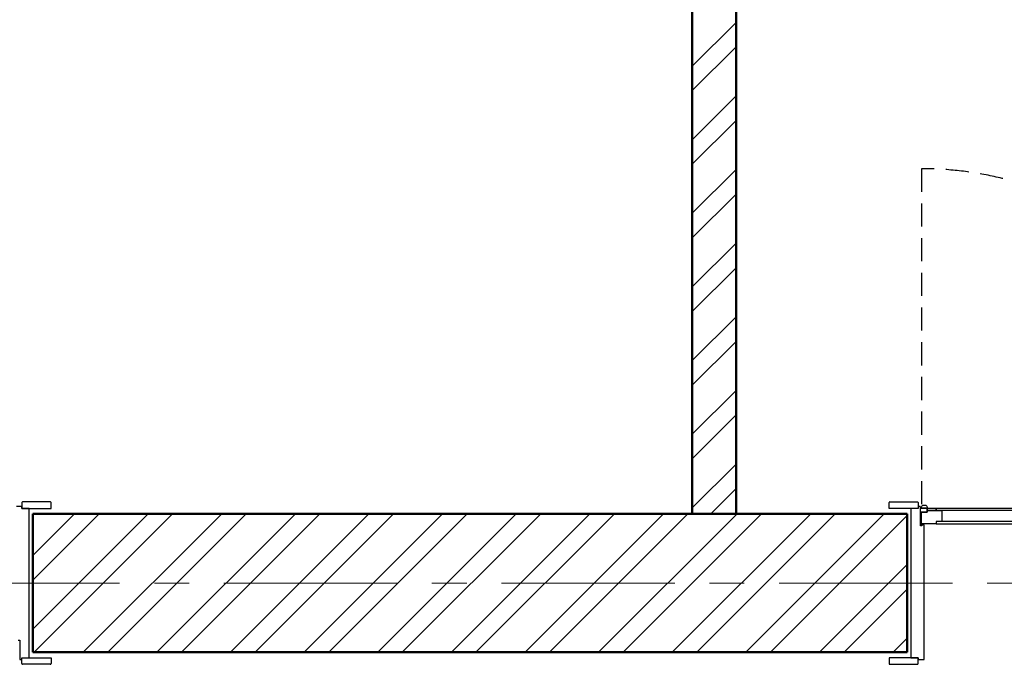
# Model space of a CAD drawing. Header units: millimetres. Extents: x 2063114 to 14983986, y -126020516 to 213791.
# Tile 68 of 256: x 2425006 to 2427709, y -1638869 to -1637100. Entities that reach past the tile are written whole.
import ezdxf

# ---------------------------------------------------------------- set-up
doc = ezdxf.new("R2010")
doc.units = ezdxf.units.MM
for name, pattern in [('181022_4A$0$Three Roomed_3C$0$HIDDEN2', [4.7625, 3.175, -1.5875]), ('ACAD_ISO10W100', [18, 12, -3, 0, -3]), ('осевая', [50.8, 31.75, -6.35, 6.35, -6.35])]:
    doc.linetypes.add(name, pattern=pattern)
doc.layers.add('пунктир', color=1, linetype='ACAD_ISO10W100')
doc.layers.add('сплошная_толстая', color=7, linetype='Continuous', lineweight=50)
doc.layers.add('Штриховка стен', color=7, linetype='Continuous', lineweight=9)

msp = doc.modelspace()

# ---------------------------------------------------------------- hatches: boundary and pattern name
h = msp.add_hatch(color=0)
h.set_gradient(color1=(28, 28, 28), color2=(33, 33, 33), one_color=1, tint=0.13, name='INVSPHERICAL')
h.paths.add_polyline_path([(2427483.28506, -1638486.20898), (2427485.44899, -1638486.20898), (2427485.44899, -1638485.2667, 0.2773393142), (2427484.91841, -1638484.38373, 0.2492988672), (2427479.18646, -1638484.38373, 0.2773393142), (2427478.65588, -1638485.2667), (2427478.65588, -1638489.44184), (2427482.28506, -1638489.44184), (2427482.28506, -1638487.20898, -0.4142135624)])

# ---------------------------------------------------------------- linework, layer by layer
at = {"ltscale": 150}
for p, q in [((2425012.44899, -1638425.44187), (2425012.44899, -1638441.44184)), ((2425090.44899, -1638423.44187), (2425014.44899, -1638423.44187)), ((2425092.44899, -1638441.44184), (2425092.44899, -1638425.44187)), ((2425012.44899, -1638436.44184), (2424997.44899, -1638436.44184)), ((2425012.44899, -1638441.44184), (2425012.44899, -1638436.44184)), ((2425012.44899, -1638441.44184), (2425092.44899, -1638441.44184)), ((2425032.44899, -1638441.44184), (2425012.44899, -1638441.44184)), ((2425032.44899, -1638851.44184), (2425032.44899, -1638441.44184)), ((2425042.44899, -1638456.44184), (2425042.44899, -1638836.44184)), ((2425002.44899, -1638803.44184), (2425006.44899, -1638803.44184)), ((2425006.44899, -1638803.44184), (2425006.44899, -1638855.44184)), ((2425007.44899, -1638856.44184), (2425012.44898, -1638856.44184)), ((2425012.44898, -1638867.44181), (2425012.44898, -1638851.44184)), ((2425012.44898, -1638851.44184), (2425092.44898, -1638851.44184)), ((2425012.44898, -1638856.44184), (2425012.44898, -1638851.44184)), ((2425012.44898, -1638851.44184), (2425032.44899, -1638851.44184)), ((2425092.44898, -1638851.44184), (2425092.44898, -1638867.44181)), ((2425090.44898, -1638869.44181), (2425014.44898, -1638869.44181))]:
    msp.add_line(p, q, dxfattribs=at)
at = {"color": 0, "ltscale": 150}
for p, q in [((2427392.44898, -1638441.44184), (2427392.44898, -1638425.44187)), ((2427394.44898, -1638423.44187), (2427470.44898, -1638423.44187)), ((2427472.44898, -1638425.44187), (2427472.44898, -1638441.44184)), ((2427472.44898, -1638441.44184), (2427392.44898, -1638441.44184)), ((2427442.44898, -1638836.44184), (2427442.44898, -1638456.44184)), ((2427472.44898, -1638441.44184), (2427452.44898, -1638441.44184)), ((2427452.44898, -1638441.44184), (2427452.44898, -1638851.44184)), ((2427477.44898, -1638436.44184), (2427472.44898, -1638436.44184)), ((2427472.44898, -1638436.44184), (2427472.44898, -1638441.44184)), ((2427478.44898, -1638489.44184), (2427478.44898, -1638437.44184)), ((2427482.44898, -1638489.44184), (2427478.44898, -1638489.44184)), ((2427482.44898, -1638487.44184), (2427482.44898, -1638489.44184)), ((2427487.44898, -1638486.44184), (2427483.44898, -1638486.44184)), ((2427488.44898, -1638855.44086), (2427488.44898, -1638487.44184)), ((2427392.44898, -1638851.44184), (2427392.44898, -1638867.44181)), ((2427472.44898, -1638851.44184), (2427392.44898, -1638851.44184)), ((2427452.44898, -1638851.44184), (2427472.44898, -1638851.44184)), ((2427472.44898, -1638867.44181), (2427472.44898, -1638851.44184)), ((2427472.44898, -1638851.44184), (2427472.44898, -1638856.44184)), ((2427472.44898, -1638856.44184), (2427487.44898, -1638856.44184)), ((2427394.44898, -1638869.44181), (2427470.44898, -1638869.44181))]:
    msp.add_line(p, q, dxfattribs=at)
at = {"color": 0}
for p, q in [((2427478.65588, -1638489.44184), (2427478.65588, -1638485.2667)), ((2427482.15588, -1638483.66924), (2427481.65588, -1638483.66924)), ((2427481.65588, -1638483.66924), (2427482.15588, -1638483.66924)), ((2427485.44899, -1638486.20898), (2427483.28506, -1638486.20898)), ((2427485.44899, -1638486.20898), (2427485.44899, -1638485.2667)), ((2427482.28506, -1638487.20898), (2427482.28506, -1638489.44184))]:
    msp.add_line(p, q, dxfattribs=at)
at = {"color": 0, "linetype": '181022_4A$0$Three Roomed_3C$0$HIDDEN2', "ltscale": 20}
msp.add_lwpolyline([(2428413.24209, -1638440.66924, 0.4142135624), (2427481.65588, -1637509.08303), (2427481.65588, -1638440.66924)], format="xyb", dxfattribs=at)
at = {"color": 0, "ltscale": 150}
for points in [[(2427496.90588, -1638451.87218), (2427478.44899, -1638451.87218), (2427478.44899, -1638440.66924), (2427496.90588, -1638440.66924)], [(2427521.65588, -1638447.16924), (2427496.90588, -1638447.16924), (2427496.90588, -1638440.66924), (2427521.65588, -1638440.66924)], [(2428413.24209, -1638447.16924), (2427521.65588, -1638447.16924), (2427521.65588, -1638440.66924), (2428413.24209, -1638440.66924)], [(2427521.65588, -1638483.66924), (2428413.24209, -1638483.66924), (2428413.24209, -1638477.16924), (2427521.65588, -1638477.16924)]]:
    msp.add_lwpolyline(points, close=True, dxfattribs=at)
msp.add_lwpolyline([(2427496.90588, -1638440.66924), (2427481.65588, -1638440.66924), (2427481.65588, -1638437.55182, -0.4142135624), (2427486.65588, -1638432.55182), (2427491.90588, -1638432.55182, -0.4142135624), (2427496.90588, -1638437.55182), (2427496.90588, -1638440.66924)], format="xyb", dxfattribs=at)
msp.add_lwpolyline([(2427537.15588, -1638477.16924), (2427521.65588, -1638477.16924), (2427521.65588, -1638483.66924), (2427481.65588, -1638483.66924), (2427481.65588, -1638451.87218), (2427496.90588, -1638451.87218), (2427496.90588, -1638447.16924), (2427537.15588, -1638447.16924), (2427537.15588, -1638477.16924)], dxfattribs=at)
at = {"ltscale": 150}
for centre, radius, start, end in [((2425014.44899, -1638425.44187), 2, 90.00000013, 180.00000012), ((2425090.44899, -1638425.44187), 2, 0.00000012, 90.00000013), ((2425007.44899, -1638855.44184), 1, 180.00000012, 270.00000013), ((2425014.44898, -1638867.44181), 2, 180.00000012, 270.00000013), ((2425090.44898, -1638867.44181), 2, 270.00000013, 0.00000012)]:
    msp.add_arc(centre, radius, start, end, dxfattribs=at)
at = {"color": 0, "ltscale": 150}
for centre, radius, start, end in [((2427394.44898, -1638425.44187), 2, 90, 180), ((2427470.44898, -1638425.44187), 2, 0, 90), ((2427477.44898, -1638437.44184), 1, 0, 90), ((2427483.44898, -1638487.44184), 1, 90, 180), ((2427487.44898, -1638487.44184), 1, 0, 90), ((2427487.44898, -1638855.44184), 1, 270, 0.05609203), ((2427394.44898, -1638867.44181), 2, 180, 270), ((2427470.44898, -1638867.44181), 2, 270, 0)]:
    msp.add_arc(centre, radius, start, end, dxfattribs=at)
at = {"color": 0}
for centre, radius, start, end in [((2427479.65588, -1638485.2667), 1, 117.9968567, 180), ((2427482.05243, -1638489.77456), 6.10532, 62.0031433, 117.9968567), ((2427483.28506, -1638487.20898), 1, 90, 180), ((2427484.44899, -1638485.2667), 1, 0, 62.0031433)]:
    msp.add_arc(centre, radius, start, end, dxfattribs=at)
at = {"layer": 'пунктир', "linetype": 'осевая', "lineweight": 9, "ltscale": 15}
msp.add_line((2416422.44899, -1638646.44184), (2444522.44899, -1638646.44184), dxfattribs=at)
at = {"layer": 'сплошная_толстая', "ltscale": 150}
for p, q in [((2426852.44899, -1638456.44184), (2426852.44899, -1635556.44184)), ((2426972.44899, -1638456.44184), (2426972.44899, -1635556.44184)), ((2425042.44899, -1638456.44184), (2427442.44899, -1638456.44184)), ((2425042.44899, -1638836.44184), (2425042.44899, -1638456.44184)), ((2427442.44899, -1638836.44184), (2427442.44899, -1638456.44184)), ((2425042.44899, -1638836.44184), (2427442.44899, -1638836.44184))]:
    msp.add_line(p, q, dxfattribs=at)
at = {"layer": 'Штриховка стен', "linetype": 'Continuous', "lineweight": 9}
for p, q in [((2426852.44899, -1637227.32949), (2426972.44899, -1637107.32949)), ((2426852.44899, -1637294.68144), (2426972.44899, -1637174.68144)), ((2426852.44899, -1637429.38525), (2426972.44899, -1637309.38525)), ((2426852.44899, -1637496.7372), (2426972.44899, -1637376.7372)), ((2426852.44899, -1637631.44101), (2426972.44899, -1637511.44101)), ((2426852.44899, -1637698.79296), (2426972.44899, -1637578.79296)), ((2426852.44899, -1637833.49677), (2426972.44899, -1637713.49677)), ((2426852.44899, -1637900.84872), (2426972.44899, -1637780.84872)), ((2426852.44899, -1638035.55254), (2426972.44899, -1637915.55254)), ((2426852.44899, -1638102.90449), (2426972.44899, -1637982.90449)), ((2426852.44899, -1638237.6083), (2426972.44899, -1638117.6083)), ((2426852.44899, -1638304.96025), (2426972.44899, -1638184.96025)), ((2426852.44899, -1638439.66406), (2426972.44899, -1638319.66406)), ((2426903.02316, -1638456.44184), (2426972.44899, -1638387.01601)), ((2425042.44899, -1638570.83003), (2425156.83718, -1638456.44184)), ((2425042.44899, -1638772.88579), (2425358.89294, -1638456.44184)), ((2425042.44899, -1638638.18198), (2425224.18913, -1638456.44184)), ((2425046.24489, -1638836.44184), (2425426.24489, -1638456.44184)), ((2425180.9487, -1638836.44184), (2425560.9487, -1638456.44184)), ((2425248.30065, -1638836.44184), (2425628.30065, -1638456.44184)), ((2425383.00447, -1638836.44184), (2425763.00447, -1638456.44184)), ((2425450.35642, -1638836.44184), (2425830.35642, -1638456.44184)), ((2425585.06023, -1638836.44184), (2425965.06023, -1638456.44184)), ((2425652.41218, -1638836.44184), (2426032.41218, -1638456.44184)), ((2425787.11599, -1638836.44184), (2426167.11599, -1638456.44184)), ((2425854.46794, -1638836.44184), (2426234.46794, -1638456.44184)), ((2425989.17175, -1638836.44184), (2426369.17175, -1638456.44184)), ((2426056.5237, -1638836.44184), (2426436.5237, -1638456.44184)), ((2426191.22752, -1638836.44184), (2426571.22752, -1638456.44184)), ((2426258.57947, -1638836.44184), (2426638.57947, -1638456.44184)), ((2426393.28328, -1638836.44184), (2426773.28328, -1638456.44184)), ((2426460.63523, -1638836.44184), (2426840.63523, -1638456.44184)), ((2426595.33904, -1638836.44184), (2426975.33904, -1638456.44184)), ((2426662.69099, -1638836.44184), (2427042.69099, -1638456.44184)), ((2426797.39481, -1638836.44184), (2427177.39481, -1638456.44184)), ((2426864.74676, -1638836.44184), (2427244.74676, -1638456.44184)), ((2426999.45057, -1638836.44184), (2427379.45057, -1638456.44184)), ((2427066.80252, -1638836.44184), (2427442.44899, -1638460.79537)), ((2427201.50633, -1638836.44184), (2427442.44899, -1638595.49919)), ((2427268.85828, -1638836.44184), (2427442.44899, -1638662.85114)), ((2427403.56209, -1638836.44184), (2427442.44899, -1638797.55495))]:
    msp.add_line(p, q, dxfattribs=at)

doc.saveas('drawing.dxf')
